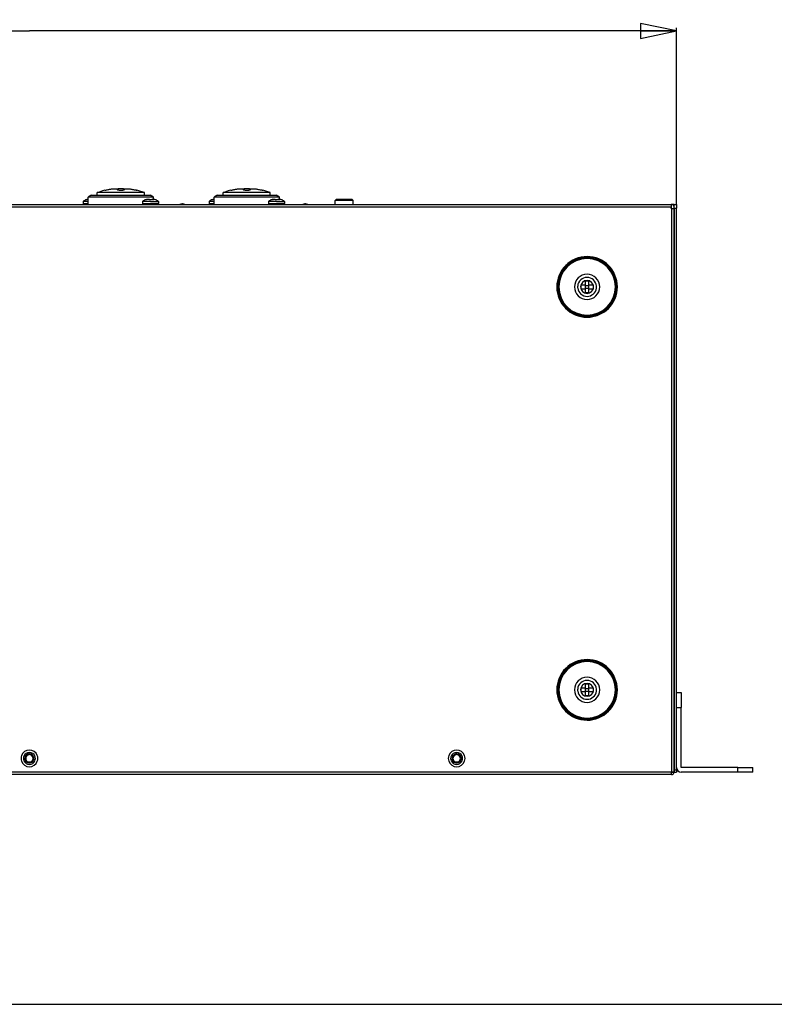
# Model space of a CAD drawing. Header units: millimetres. Extents: x 0 to 1524, y 0 to 1016.
# Tile 108 of 256: x 757 to 1009, y 0 to 328. Entities that reach past the tile are written whole.
import ezdxf

# ---------------------------------------------------------------- set-up
doc = ezdxf.new("R2010")
doc.units = ezdxf.units.MM
doc.header["$LTSCALE"] = 83.82
doc.layers.get('0').update_dxf_attribs({"linetype": 'CONTINUOUS'})
doc.layers.add('02___PRT_ALL_AXES', color=7, linetype='CONTINUOUS')
doc.layers.add('03___PRT_ALL_CURVES', color=7, linetype='CONTINUOUS')
doc.styles.get("Standard").update_dxf_attribs({"font": 'txt', "width": 0.8})
doc.dimstyles.new('DIMSTYLE_1', dxfattribs={"dimtxt": 15, "dimasz": 12, "dimexe": 0.18, "dimexo": 0.0625, "dimgap": 0.09, "dimtad": 1, "dimzin": 0, "dimdsep": 46, "dimtxsty": 'STANDARD', "dimblk": 'CLOSED', "dimblk1": 'CLOSED', "dimblk2": 'CLOSED', "dimcen": 0.09, "dimadec": 0, "dimazin": 0, "dimtp": 0.01, "dimtm": 0.01, "dimtfac": 1, "dimtofl": 0, "dimtmove": 0, "dimatfit": 3, "dimldrblk": 'CLOSED', "dimfxl": 1, "dimtolj": 1, "dimtzin": 0, "dimarcsym": 0})

# ---------------------------------------------------------------- blocks, each defined once
blk = doc.blocks.new('_CLOSED')
at = {"color": 0, "linetype": 'BYBLOCK'}
for p, q in [((0, 0), (-1, 0.208)), ((-1, 0.208), (-1, -0.208)), ((-1, -0.208), (0, 0)), ((-1, 0), (0, 0))]:
    blk.add_line(p, q, dxfattribs=at)
blk = doc.blocks.new('*D3')
at = {"color": 2, "linetype": 'CONTINUOUS'}
for p, q in [((544.59, 266.36), (544.59, 325.42)), ((976.19, 266.36), (976.19, 325.42)), ((544.59, 324.42), (760.39, 324.42)), ((976.19, 324.42), (760.39, 324.42))]:
    blk.add_line(p, q, dxfattribs=at)
at = {"color": 2, "linetype": 'CONTINUOUS', "xscale": 12, "yscale": 12, "zscale": 12, "rotation": 180}
blk.add_blockref('_CLOSED', (544.59, 324.42), dxfattribs=at)
at = {"color": 2, "linetype": 'CONTINUOUS', "xscale": 12, "yscale": 12, "zscale": 12}
blk.add_blockref('_CLOSED', (976.19, 324.42), dxfattribs=at)

msp = doc.modelspace()

# ---------------------------------------------------------------- linework, layer by layer
at = {"color": 7, "linetype": 'CONTINUOUS'}
for p, q in [((781.144, 269.669), (781.144, 269.669)), ((783.044, 269.669), (783.044, 270.523)), ((789.644, 271.604), (789.644, 271.604)), ((789.965, 271.449), (789.965, 271.76)), ((791.824, 271.449), (791.824, 271.76)), ((792.144, 271.604), (792.144, 271.604)), ((798.744, 269.669), (798.744, 270.523)), ((800.644, 269.669), (800.644, 269.669)), ((801.794, 269.039), (800.644, 269.669)), ((823.144, 269.669), (823.144, 269.669)), ((825.044, 269.669), (825.044, 270.523)), ((831.644, 271.604), (831.644, 271.604)), ((831.965, 271.449), (831.965, 271.76)), ((833.824, 271.449), (833.824, 271.76)), ((834.144, 271.604), (834.144, 271.604)), ((840.744, 269.669), (840.744, 270.523)), ((842.644, 269.669), (842.644, 269.669)), ((843.794, 269.039), (842.644, 269.669)), ((546.394, 266.557), (974.394, 266.557)), ((546.394, 266.557), (974.394, 266.557)), ((779.444, 268.161), (779.444, 268.171)), ((779.547, 268.18), (779.518, 268.175)), ((779.628, 268.191), (779.592, 268.187)), ((779.706, 268.199), (779.667, 268.196)), ((779.788, 268.204), (779.742, 268.202)), ((779.89, 268.207), (779.816, 268.206)), ((779.994, 268.207), (779.89, 268.207)), ((779.994, 266.557), (779.994, 269.039)), ((779.994, 266.557), (779.994, 269.039)), ((779.994, 269.039), (779.994, 269.039)), ((799.244, 268.161), (799.244, 268.171)), ((799.347, 268.18), (799.318, 268.175)), ((799.428, 268.191), (799.392, 268.187)), ((799.506, 268.199), (799.467, 268.196)), ((799.588, 268.204), (799.542, 268.202)), ((799.69, 268.207), (799.616, 268.206)), ((800.394, 268.207), (799.69, 268.207)), ((800.394, 268.161), (800.394, 268.207)), ((801.194, 268.207), (801.194, 268.161)), ((801.194, 268.207), (801.899, 268.207)), ((801.794, 268.207), (801.794, 269.039)), ((801.794, 269.039), (801.794, 269.039)), ((802.001, 268.204), (801.972, 268.206)), ((802.082, 268.199), (802.047, 268.202)), ((802.161, 268.191), (802.122, 268.196)), ((802.242, 268.18), (802.196, 268.187)), ((802.344, 268.161), (802.271, 268.175)), ((802.344, 268.171), (802.344, 268.161)), ((811.394, 266.757), (811.294, 266.757)), ((811.494, 266.757), (811.394, 266.757)), ((821.444, 268.161), (821.444, 268.171)), ((821.547, 268.18), (821.518, 268.175)), ((821.628, 268.191), (821.592, 268.187)), ((821.706, 268.199), (821.667, 268.196)), ((821.788, 268.204), (821.742, 268.202)), ((821.89, 268.207), (821.816, 268.206)), ((821.994, 268.207), (821.89, 268.207)), ((821.994, 266.557), (821.994, 269.039)), ((821.994, 266.557), (821.994, 269.039)), ((821.994, 269.039), (821.994, 269.039)), ((841.244, 268.161), (841.244, 268.171)), ((841.347, 268.18), (841.318, 268.175)), ((841.428, 268.191), (841.392, 268.187)), ((841.506, 268.199), (841.467, 268.196)), ((841.588, 268.204), (841.542, 268.202)), ((841.69, 268.207), (841.616, 268.206)), ((842.394, 268.207), (841.69, 268.207)), ((842.394, 268.161), (842.394, 268.207)), ((843.194, 268.207), (843.194, 268.161)), ((843.194, 268.207), (843.899, 268.207)), ((843.794, 268.207), (843.794, 269.039)), ((843.794, 269.039), (843.794, 269.039)), ((844.001, 268.204), (843.972, 268.206)), ((844.082, 268.199), (844.047, 268.202)), ((844.161, 268.191), (844.122, 268.196)), ((844.242, 268.18), (844.196, 268.187)), ((844.344, 268.161), (844.271, 268.175)), ((844.344, 268.171), (844.344, 268.161)), ((852.394, 266.757), (852.294, 266.757)), ((852.494, 266.757), (852.394, 266.757)), ((862.694, 268.257), (862.394, 267.957)), ((862.694, 268.257), (862.394, 267.957)), ((862.394, 266.557), (862.394, 267.957)), ((862.394, 266.557), (862.394, 267.957)), ((863.294, 268.257), (862.694, 268.257)), ((867.494, 268.257), (863.294, 268.257)), ((868.094, 268.257), (867.494, 268.257)), ((868.094, 268.257), (868.394, 267.957)), ((868.094, 268.257), (868.394, 267.957)), ((868.394, 266.557), (868.394, 267.957)), ((868.394, 266.557), (868.394, 267.957)), ((974.594, 266.557), (974.394, 266.557)), ((974.394, 266.557), (974.394, 265.757)), ((975.394, 266.557), (974.594, 266.557)), ((975.394, 266.557), (976.194, 266.557)), ((975.394, 266.466), (975.394, 266.557)), ((975.394, 266.206), (975.394, 266.466)), ((975.394, 265.816), (975.394, 266.206)), ((976.194, 266.557), (976.194, 265.357)), ((546.394, 265.757), (974.394, 265.757)), ((974.594, 265.757), (974.394, 265.757)), ((974.394, 265.274), (974.394, 265.757)), ((974.594, 265.274), (974.394, 265.274)), ((974.594, 265.274), (974.594, 265.757)), ((974.594, 265.274), (975.394, 265.274)), ((974.594, 265.274), (974.594, 77.357)), ((975.394, 265.357), (975.394, 265.816)), ((975.394, 265.274), (975.394, 265.357)), ((975.394, 265.357), (976.194, 265.357)), ((975.394, 78.157), (975.394, 265.274)), ((975.394, 265.274), (975.394, 78.157)), ((975.394, 265.274), (975.394, 78.157)), ((976.194, 103.957), (976.194, 265.357)), ((945.794, 239.707), (944.394, 239.707)), ((944.394, 238.507), (944.394, 239.707)), ((945.794, 241.107), (945.794, 239.707)), ((945.794, 241.107), (946.994, 241.107)), ((945.794, 239.707), (945.894, 239.607)), ((945.894, 239.607), (946.894, 239.607)), ((945.894, 238.607), (945.894, 239.607)), ((946.994, 239.707), (946.894, 239.607)), ((946.894, 239.607), (946.894, 238.607)), ((946.994, 239.707), (946.994, 241.107)), ((948.394, 239.707), (946.994, 239.707)), ((948.394, 239.707), (948.394, 238.507)), ((944.394, 238.507), (945.794, 238.507)), ((945.794, 238.507), (945.894, 238.607)), ((945.794, 238.507), (945.794, 237.107)), ((946.994, 237.107), (945.794, 237.107)), ((946.894, 238.607), (945.894, 238.607)), ((946.994, 238.507), (946.894, 238.607)), ((946.994, 237.107), (946.994, 238.507)), ((946.994, 238.507), (948.394, 238.507)), ((945.794, 105.407), (944.394, 105.407)), ((944.394, 104.207), (944.394, 105.407)), ((945.794, 106.807), (945.794, 105.407)), ((945.794, 106.807), (946.994, 106.807)), ((945.794, 105.407), (945.894, 105.307)), ((945.894, 105.307), (946.894, 105.307)), ((945.894, 104.307), (945.894, 105.307)), ((946.994, 105.407), (946.894, 105.307)), ((946.894, 105.307), (946.894, 104.307)), ((946.994, 105.407), (946.994, 106.807)), ((948.394, 105.407), (946.994, 105.407)), ((948.394, 105.407), (948.394, 104.207)), ((944.394, 104.207), (945.794, 104.207)), ((945.794, 104.207), (945.894, 104.307)), ((945.794, 104.207), (945.794, 102.807)), ((946.994, 102.807), (945.794, 102.807)), ((946.894, 104.307), (945.894, 104.307)), ((946.994, 104.207), (946.894, 104.307)), ((946.994, 102.807), (946.994, 104.207)), ((946.994, 104.207), (948.394, 104.207)), ((976.194, 103.957), (977.794, 103.957)), ((976.194, 103.957), (977.794, 103.957)), ((976.194, 101.643), (976.194, 103.957)), ((977.794, 103.957), (977.794, 98.957)), ((976.194, 98.957), (976.194, 101.643)), ((976.194, 78.957), (976.194, 98.957)), ((976.194, 98.957), (977.794, 98.957)), ((977.794, 78.957), (977.794, 98.957)), ((976.194, 78.157), (976.194, 78.957)), ((996.694, 78.957), (977.794, 78.957)), ((996.694, 78.957), (1001.694, 78.957)), ((996.694, 77.357), (996.694, 78.957)), ((1001.694, 77.357), (1001.694, 78.957)), ((974.394, 77.357), (546.394, 77.357)), ((966.394, 76.557), (554.394, 76.557)), ((966.394, 76.557), (554.394, 76.557)), ((968.194, 76.557), (966.394, 76.557)), ((968.194, 76.557), (966.394, 76.557)), ((974.394, 76.557), (968.194, 76.557)), ((974.394, 76.557), (968.194, 76.557)), ((974.394, 77.357), (974.394, 76.957)), ((974.594, 77.357), (974.394, 77.357)), ((974.394, 76.957), (974.394, 76.557)), ((974.594, 76.557), (974.394, 76.557)), ((975.394, 77.357), (974.594, 77.357)), ((975.386, 77.246), (974.594, 77.301)), ((975.394, 77.757), (975.394, 78.157)), ((975.394, 78.157), (976.194, 78.157)), ((975.394, 78.157), (975.394, 77.357)), ((975.394, 78.157), (975.394, 77.357)), ((975.394, 77.464), (975.394, 77.757)), ((975.394, 77.357), (975.394, 77.464)), ((975.394, 77.357), (976.194, 77.357)), ((976.194, 78.157), (976.194, 77.357)), ((996.694, 77.357), (977.794, 77.357)), ((1001.694, 77.357), (996.694, 77.357)), ((0, 0), (1524, 0))]:
    msp.add_line(p, q, dxfattribs=at)
at = {"color": 4, "linetype": 'CONTINUOUS'}
for p, q in [((761.918, 80.707), (758.871, 80.707)), ((904.418, 80.707), (901.371, 80.707))]:
    msp.add_line(p, q, dxfattribs=at)
at = {"color": 7, "linetype": 'CONTINUOUS'}
for points in [[(781.144, 269.669), (780.858, 269.521), (779.994, 269.039)], [(781.144, 269.669), (781.266, 269.669), (781.626, 269.669), (782.214, 269.669), (783.014, 269.669), (784.005, 269.669), (785.165, 269.669), (786.466, 269.669), (787.877, 269.669), (789.365, 269.669), (790.894, 269.669)], [(785.594, 271.344), (784.726, 271.103), (783.612, 270.736), (783.044, 270.523)], [(790.894, 270.523), (790.054, 270.523), (789.199, 270.523), (788.322, 270.523), (787.42, 270.523), (786.495, 270.523), (785.584, 270.523), (784.744, 270.523), (784.031, 270.523), (783.491, 270.523), (783.156, 270.523), (783.044, 270.523)], [(785.594, 271.344), (785.632, 271.351), (785.667, 271.358)], [(785.667, 271.358), (785.733, 271.37), (785.896, 271.402), (786.114, 271.444), (786.36, 271.492), (786.613, 271.54), (786.863, 271.589), (787.108, 271.636), (787.345, 271.681), (787.568, 271.724), (787.758, 271.76)], [(787.758, 271.76), (787.959, 271.76), (788.231, 271.76), (788.553, 271.76), (788.903, 271.76), (789.265, 271.76), (789.622, 271.76), (789.965, 271.76)], [(789.965, 271.76), (789.79, 271.713), (789.681, 271.66), (789.644, 271.604)], [(789.644, 271.604), (789.677, 271.551), (789.77, 271.502), (789.918, 271.457), (790.113, 271.42), (790.346, 271.393), (790.612, 271.375), (790.894, 271.369)], [(790.894, 271.76), (790.292, 271.76), (789.965, 271.76)], [(791.824, 271.76), (791.497, 271.76), (790.894, 271.76)], [(790.894, 271.369), (791.216, 271.377), (791.529, 271.401), (791.785, 271.439), (791.983, 271.489), (792.102, 271.544), (792.144, 271.604)], [(798.744, 270.523), (798.651, 270.523), (798.377, 270.523), (797.938, 270.523), (797.357, 270.523), (796.659, 270.523), (795.877, 270.523), (795.042, 270.523), (794.19, 270.523), (793.34, 270.523), (792.502, 270.523), (791.684, 270.523), (790.894, 270.523)], [(790.894, 269.669), (792.413, 269.669), (793.897, 269.669), (795.308, 269.669), (796.612, 269.669), (797.777, 269.669), (798.774, 269.669), (799.576, 269.669), (800.164, 269.669), (800.524, 269.669), (800.644, 269.669)], [(791.824, 271.76), (792.167, 271.76), (792.524, 271.76), (792.885, 271.76), (793.236, 271.76), (793.558, 271.76), (793.83, 271.76), (794.031, 271.76)], [(792.144, 271.604), (792.108, 271.66), (791.998, 271.714), (791.824, 271.76)], [(794.031, 271.76), (794.255, 271.717), (794.515, 271.667), (794.79, 271.615), (795.061, 271.563), (795.344, 271.508), (795.625, 271.454), (795.855, 271.409), (795.972, 271.387)], [(795.972, 271.387), (796.038, 271.374), (796.137, 271.355)], [(796.137, 271.355), (796.154, 271.351), (796.194, 271.344)], [(798.744, 270.523), (797.579, 270.941), (796.194, 271.344)], [(823.144, 269.669), (822.858, 269.521), (821.994, 269.039)], [(823.144, 269.669), (823.266, 269.669), (823.626, 269.669), (824.214, 269.669), (825.014, 269.669), (826.005, 269.669), (827.165, 269.669), (828.466, 269.669), (829.877, 269.669), (831.365, 269.669), (832.894, 269.669)], [(827.594, 271.344), (826.726, 271.103), (825.612, 270.736), (825.044, 270.523)], [(832.894, 270.523), (832.054, 270.523), (831.199, 270.523), (830.322, 270.523), (829.42, 270.523), (828.495, 270.523), (827.584, 270.523), (826.744, 270.523), (826.031, 270.523), (825.491, 270.523), (825.156, 270.523), (825.044, 270.523)], [(827.594, 271.344), (827.632, 271.351), (827.667, 271.358)], [(827.667, 271.358), (827.733, 271.37), (827.896, 271.402), (828.114, 271.444), (828.36, 271.492), (828.613, 271.54), (828.863, 271.589), (829.108, 271.636), (829.345, 271.681), (829.568, 271.724), (829.758, 271.76)], [(829.758, 271.76), (829.959, 271.76), (830.231, 271.76), (830.553, 271.76), (830.903, 271.76), (831.265, 271.76), (831.622, 271.76), (831.965, 271.76)], [(831.965, 271.76), (831.79, 271.713), (831.681, 271.66), (831.644, 271.604)], [(831.644, 271.604), (831.677, 271.551), (831.77, 271.502), (831.918, 271.457), (832.113, 271.42), (832.346, 271.393), (832.612, 271.375), (832.894, 271.369)], [(832.894, 271.76), (832.292, 271.76), (831.965, 271.76)], [(833.824, 271.76), (833.497, 271.76), (832.894, 271.76)], [(832.894, 271.369), (833.216, 271.377), (833.529, 271.401), (833.785, 271.439), (833.983, 271.489), (834.102, 271.544), (834.144, 271.604)], [(840.744, 270.523), (840.651, 270.523), (840.377, 270.523), (839.938, 270.523), (839.357, 270.523), (838.659, 270.523), (837.877, 270.523), (837.042, 270.523), (836.19, 270.523), (835.34, 270.523), (834.502, 270.523), (833.684, 270.523), (832.894, 270.523)], [(832.894, 269.669), (834.413, 269.669), (835.897, 269.669), (837.308, 269.669), (838.612, 269.669), (839.777, 269.669), (840.774, 269.669), (841.576, 269.669), (842.164, 269.669), (842.524, 269.669), (842.644, 269.669)], [(833.824, 271.76), (834.167, 271.76), (834.524, 271.76), (834.885, 271.76), (835.236, 271.76), (835.558, 271.76), (835.83, 271.76), (836.031, 271.76)], [(834.144, 271.604), (834.108, 271.66), (833.998, 271.714), (833.824, 271.76)], [(836.031, 271.76), (836.255, 271.717), (836.515, 271.667), (836.79, 271.615), (837.061, 271.563), (837.344, 271.508), (837.625, 271.454), (837.855, 271.409), (837.972, 271.387)], [(837.972, 271.387), (838.038, 271.374), (838.137, 271.355)], [(838.137, 271.355), (838.154, 271.351), (838.194, 271.344)], [(840.744, 270.523), (839.579, 270.941), (838.194, 271.344)], [(778.344, 266.857), (778.356, 266.857), (778.39, 266.857), (778.445, 266.857), (778.517, 266.857), (778.605, 266.857), (778.71, 266.857), (778.832, 266.857), (778.969, 266.857), (779.121, 266.857), (779.286, 266.857), (779.464, 266.857), (779.653, 266.857), (779.851, 266.857), (779.994, 266.857)], [(779.518, 268.175), (779.518, 268.175), (779.444, 268.161)], [(779.592, 268.187), (779.592, 268.187), (779.547, 268.18)], [(779.667, 268.196), (779.667, 268.196), (779.628, 268.191)], [(779.742, 268.202), (779.742, 268.202), (779.706, 268.199)], [(779.816, 268.206), (779.816, 268.206), (779.788, 268.204)], [(779.816, 268.206), (779.816, 268.206), (779.89, 268.207)], [(790.894, 269.039), (790.429, 269.039), (790.009, 269.039), (789.593, 269.039), (789.178, 269.039), (788.757, 269.039), (788.312, 269.039), (787.836, 269.039), (787.316, 269.039), (786.749, 269.039), (786.135, 269.039), (785.476, 269.039), (784.776, 269.039), (784.045, 269.039), (783.287, 269.039), (782.516, 269.039), (781.756, 269.039), (781.059, 269.039), (780.494, 269.039), (780.124, 269.039), (779.994, 269.039)], [(801.794, 269.039), (801.664, 269.039), (801.294, 269.039), (800.729, 269.039), (800.032, 269.039), (799.272, 269.039), (798.5, 269.039), (797.743, 269.039), (797.011, 269.039), (796.312, 269.039), (795.653, 269.039), (795.039, 269.039), (794.472, 269.039), (793.952, 269.039), (793.476, 269.039), (793.031, 269.039), (792.61, 269.039), (792.195, 269.039), (791.779, 269.039), (791.36, 269.039), (790.894, 269.039)], [(798.144, 266.857), (798.156, 266.857), (798.19, 266.857), (798.245, 266.857), (798.317, 266.857), (798.405, 266.857), (798.51, 266.857), (798.632, 266.857), (798.769, 266.857), (798.921, 266.857), (799.086, 266.857), (799.264, 266.857), (799.453, 266.857), (799.651, 266.857), (799.857, 266.857), (800.072, 266.857), (800.299, 266.857), (800.539, 266.857), (800.794, 266.857)], [(799.318, 268.175), (799.318, 268.175), (799.244, 268.161)], [(799.392, 268.187), (799.392, 268.187), (799.347, 268.18)], [(799.467, 268.196), (799.467, 268.196), (799.428, 268.191)], [(799.542, 268.202), (799.542, 268.202), (799.506, 268.199)], [(799.616, 268.206), (799.616, 268.206), (799.588, 268.204)], [(799.616, 268.206), (799.616, 268.206), (799.69, 268.207)], [(800.794, 268.171), (800.66, 268.17), (800.527, 268.167), (800.394, 268.161)], [(801.194, 268.161), (801.062, 268.167), (800.929, 268.17), (800.794, 268.171)], [(800.794, 266.857), (801.05, 266.857), (801.29, 266.857), (801.517, 266.857), (801.732, 266.857), (801.938, 266.857), (802.136, 266.857), (802.325, 266.857), (802.503, 266.857), (802.668, 266.857), (802.82, 266.857), (802.957, 266.857), (803.079, 266.857), (803.184, 266.857), (803.272, 266.857), (803.344, 266.857), (803.399, 266.857), (803.433, 266.857), (803.444, 266.857)], [(801.972, 268.206), (801.972, 268.206), (801.899, 268.207)], [(802.047, 268.202), (802.047, 268.202), (802.001, 268.204)], [(802.122, 268.196), (802.122, 268.196), (802.082, 268.199)], [(802.196, 268.187), (802.196, 268.187), (802.161, 268.191)], [(802.271, 268.175), (802.271, 268.175), (802.242, 268.18)], [(811.296, 266.757), (811.294, 266.757), (811.302, 266.757), (811.324, 266.757), (811.356, 266.757), (811.394, 266.757)], [(811.394, 266.757), (811.433, 266.757), (811.465, 266.757), (811.487, 266.757), (811.493, 266.757)], [(811.394, 266.557), (811.394, 266.644), (811.394, 266.729), (811.394, 266.757)], [(820.344, 266.857), (820.356, 266.857), (820.39, 266.857), (820.445, 266.857), (820.517, 266.857), (820.605, 266.857), (820.71, 266.857), (820.832, 266.857), (820.969, 266.857), (821.121, 266.857), (821.286, 266.857), (821.464, 266.857), (821.653, 266.857), (821.851, 266.857), (821.994, 266.857)], [(821.518, 268.175), (821.518, 268.175), (821.444, 268.161)], [(821.592, 268.187), (821.592, 268.187), (821.547, 268.18)], [(821.667, 268.196), (821.667, 268.196), (821.628, 268.191)], [(821.742, 268.202), (821.742, 268.202), (821.706, 268.199)], [(821.816, 268.206), (821.816, 268.206), (821.788, 268.204)], [(821.816, 268.206), (821.816, 268.206), (821.89, 268.207)], [(832.894, 269.039), (832.429, 269.039), (832.009, 269.039), (831.593, 269.039), (831.178, 269.039), (830.757, 269.039), (830.312, 269.039), (829.836, 269.039), (829.316, 269.039), (828.749, 269.039), (828.135, 269.039), (827.476, 269.039), (826.776, 269.039), (826.045, 269.039), (825.287, 269.039), (824.516, 269.039), (823.756, 269.039), (823.059, 269.039), (822.494, 269.039), (822.124, 269.039), (821.994, 269.039)], [(843.794, 269.039), (843.664, 269.039), (843.294, 269.039), (842.729, 269.039), (842.032, 269.039), (841.272, 269.039), (840.5, 269.039), (839.743, 269.039), (839.011, 269.039), (838.312, 269.039), (837.653, 269.039), (837.039, 269.039), (836.472, 269.039), (835.952, 269.039), (835.476, 269.039), (835.031, 269.039), (834.61, 269.039), (834.195, 269.039), (833.779, 269.039), (833.36, 269.039), (832.894, 269.039)], [(840.144, 266.857), (840.156, 266.857), (840.19, 266.857), (840.245, 266.857), (840.317, 266.857), (840.405, 266.857), (840.51, 266.857), (840.632, 266.857), (840.769, 266.857), (840.921, 266.857), (841.086, 266.857), (841.264, 266.857), (841.453, 266.857), (841.651, 266.857), (841.857, 266.857), (842.072, 266.857), (842.299, 266.857), (842.539, 266.857), (842.794, 266.857)], [(841.318, 268.175), (841.318, 268.175), (841.244, 268.161)], [(841.392, 268.187), (841.392, 268.187), (841.347, 268.18)], [(841.467, 268.196), (841.467, 268.196), (841.428, 268.191)], [(841.542, 268.202), (841.542, 268.202), (841.506, 268.199)], [(841.616, 268.206), (841.616, 268.206), (841.588, 268.204)], [(841.616, 268.206), (841.616, 268.206), (841.69, 268.207)], [(842.794, 268.171), (842.66, 268.17), (842.527, 268.167), (842.394, 268.161)], [(843.194, 268.161), (843.062, 268.167), (842.929, 268.17), (842.794, 268.171)], [(842.794, 266.857), (843.05, 266.857), (843.29, 266.857), (843.517, 266.857), (843.732, 266.857), (843.938, 266.857), (844.136, 266.857), (844.325, 266.857), (844.503, 266.857), (844.668, 266.857), (844.82, 266.857), (844.957, 266.857), (845.079, 266.857), (845.184, 266.857), (845.272, 266.857), (845.344, 266.857), (845.399, 266.857), (845.433, 266.857), (845.444, 266.857)], [(843.972, 268.206), (843.972, 268.206), (843.899, 268.207)], [(844.047, 268.202), (844.047, 268.202), (844.001, 268.204)], [(844.122, 268.196), (844.122, 268.196), (844.082, 268.199)], [(844.196, 268.187), (844.196, 268.187), (844.161, 268.191)], [(844.271, 268.175), (844.271, 268.175), (844.242, 268.18)], [(852.296, 266.757), (852.294, 266.757), (852.302, 266.757), (852.324, 266.757), (852.356, 266.757), (852.394, 266.757)], [(852.394, 266.757), (852.433, 266.757), (852.465, 266.757), (852.487, 266.757), (852.493, 266.757)], [(852.394, 266.557), (852.394, 266.644), (852.394, 266.729), (852.394, 266.757)], [(868.394, 267.957), (868.343, 267.957), (868.192, 267.957), (867.945, 267.957), (867.611, 267.957), (867.202, 267.957), (866.732, 267.957), (866.215, 267.957), (865.671, 267.957), (865.118, 267.957), (864.573, 267.957), (864.057, 267.957), (863.586, 267.957), (863.177, 267.957), (862.844, 267.957), (862.597, 267.957), (862.445, 267.957), (862.394, 267.957)]]:
    msp.add_lwpolyline(points, dxfattribs=at)
for centre, radius, start, end in [((778.644, 266.857), 0.3, 180, 270), ((798.444, 266.857), 0.3, 180, 270), ((803.144, 266.857), 0.3, 270, 360), ((811.294, 265.357), 1.4, 90.00036, 120.62453), ((811.494, 265.357), 1.4, 59.37547, 89.99964), ((820.644, 266.857), 0.3, 180, 270), ((840.444, 266.857), 0.3, 180, 270), ((845.144, 266.857), 0.3, 270, 360), ((852.294, 265.357), 1.4, 90, 120.62454), ((852.494, 265.357), 1.4, 59.37546, 90), ((974.594, 265.757), 0.8, 60, 90), ((974.594, 265.757), 0.8, 0, 60), ((946.394, 239.107), 9.7, 90, 270), ((946.394, 239.107), 9.425, 90, 270), ((946.394, 239.107), 9.7, 270, 90), ((946.394, 239.107), 9.425, 270, 90), ((946.394, 239.107), 4.2, 0, 180), ((946.394, 239.107), 3.15, 5.04137, 174.95557), ((946.394, 239.107), 3.15, 5.04144, 174.95552), ((946.394, 239.107), 2.15, 0, 180), ((946.394, 239.107), 4.2, 180, 360), ((946.394, 239.107), 3.15, 174.95552, 180), ((946.394, 239.107), 3.15, 180, 187.44738), ((946.394, 239.107), 3.15, 187.41689, 352.58533), ((946.394, 239.107), 3.15, 187.44738, 352.5546), ((946.394, 239.107), 2.15, 180, 360), ((946.394, 239.107), 3.15, 352.58533, 360), ((946.394, 239.107), 3.15, 352.5546, 360), ((946.394, 239.107), 3.15, 0, 5.04137), ((946.394, 239.107), 3.15, 0, 5.04144), ((946.394, 104.807), 9.7, 90, 270), ((946.394, 104.807), 9.425, 90, 270), ((946.394, 104.807), 9.7, 270, 90), ((946.394, 104.807), 9.425, 270, 90), ((946.394, 104.807), 4.2, 0, 180), ((946.394, 104.807), 3.15, 174.95552, 180), ((946.394, 104.807), 3.15, 5.04137, 174.95557), ((946.394, 104.807), 3.15, 5.04144, 174.95552), ((946.394, 104.807), 2.15, 0, 180), ((946.394, 104.807), 3.15, 0, 5.04137), ((946.394, 104.807), 3.15, 0, 5.04144), ((946.394, 104.807), 4.2, 180, 360), ((946.394, 104.807), 3.15, 180, 187.44738), ((946.394, 104.807), 3.15, 187.44738, 352.5546), ((946.394, 104.807), 2.15, 180, 360), ((946.394, 104.807), 3.15, 352.58533, 360), ((946.394, 104.807), 3.15, 352.5546, 360), ((760.394, 81.957), 2.8, 160.0039, 180), ((760.394, 81.957), 2.8, 20.13164, 160.0039), ((760.394, 81.957), 2, 157.50745, 180), ((760.394, 81.957), 2, 22.49262, 157.50745), ((760.394, 81.957), 1.5, 136.40671, 180), ((760.394, 81.957), 1.25, 115.24619, 180), ((760.394, 81.957), 1.5, 41.94219, 136.40671), ((760.394, 81.957), 1.25, 62.88956, 115.24619), ((760.394, 81.957), 1.25, 0, 62.88956), ((760.394, 81.957), 1.5, 0, 41.94219), ((760.394, 81.957), 2, 0, 22.49262), ((760.394, 81.957), 2.8, 0, 20.13164), ((902.894, 81.957), 2.8, 160.0039, 180), ((902.894, 81.957), 2.8, 20.13164, 160.0039), ((902.894, 81.957), 2, 157.50745, 180), ((902.894, 81.957), 2, 22.49262, 157.50745), ((902.894, 81.957), 1.5, 136.40671, 180), ((902.894, 81.957), 1.25, 115.24619, 180), ((902.894, 81.957), 1.5, 41.94219, 136.40671), ((902.894, 81.957), 1.25, 62.88956, 115.24619), ((902.894, 81.957), 1.25, 0, 62.88956), ((902.894, 81.957), 1.5, 0, 41.94219), ((902.894, 81.957), 2, 0, 22.49262), ((902.894, 81.957), 2.8, 0, 20.13164), ((760.394, 81.957), 2.8, 180, 200.13164), ((760.394, 81.957), 2.8, 200.13164, 340.0039), ((760.394, 81.957), 2, 180, 202.49262), ((760.394, 81.957), 2, 202.49262, 337.50745), ((760.394, 81.957), 1.5, 180, 221.94219), ((760.394, 81.957), 1.25, 180, 242.88956), ((760.394, 81.957), 1.5, 221.94219, 316.40671), ((760.394, 81.957), 1.25, 242.88956, 295.24619), ((760.394, 81.957), 1.25, 295.24619, 360), ((760.394, 81.957), 1.5, 316.40671, 360), ((760.394, 81.957), 2, 337.50745, 360), ((760.394, 81.957), 2.8, 340.0039, 360), ((902.894, 81.957), 2.8, 180, 200.13164), ((902.894, 81.957), 2.8, 200.13164, 340.0039), ((902.894, 81.957), 2, 180, 202.49262), ((902.894, 81.957), 2, 202.49262, 337.50745), ((902.894, 81.957), 1.5, 180, 221.94219), ((902.894, 81.957), 1.25, 180, 242.88956), ((902.894, 81.957), 1.5, 221.94219, 316.40671), ((902.894, 81.957), 1.25, 242.88956, 295.24619), ((902.894, 81.957), 1.25, 295.24619, 360), ((902.894, 81.957), 1.5, 316.40671, 360), ((902.894, 81.957), 2, 337.50745, 360), ((902.894, 81.957), 2.8, 340.0039, 360), ((977.794, 78.957), 1.6, 180, 270), ((974.594, 77.357), 0.8, 270, 338.0925), ((974.594, 77.357), 0.8, 338.0925, 352.00147), ((974.594, 77.357), 0.8, 352.00496, 360)]:
    msp.add_arc(centre, radius, start, end, dxfattribs=at)
at = {"layer": '02___PRT_ALL_AXES', "color": 7, "linetype": 'CONTINUOUS'}
for p, q in [((778.344, 267.557), (778.344, 266.857)), ((798.144, 267.557), (798.144, 266.857)), ((803.444, 267.557), (803.444, 266.857)), ((820.344, 267.557), (820.344, 266.857)), ((840.144, 267.557), (840.144, 266.857)), ((845.444, 267.557), (845.444, 266.857))]:
    msp.add_line(p, q, dxfattribs=at)
for points in [[(779.994, 267.557), (779.791, 267.557), (779.437, 267.557), (779.121, 267.557), (778.85, 267.557), (778.633, 267.557), (778.474, 267.557), (778.377, 267.557), (778.344, 267.557)], [(779.994, 268.207), (779.943, 268.207), (779.89, 268.207)], [(800.794, 267.557), (800.38, 267.557), (799.975, 267.557), (799.591, 267.557), (799.237, 267.557), (798.921, 267.557), (798.65, 267.557), (798.433, 267.557), (798.274, 267.557), (798.177, 267.557), (798.144, 267.557)], [(800.394, 268.207), (800.37, 268.207), (800.176, 268.207), (800.003, 268.207), (799.857, 268.207), (799.743, 268.207), (799.69, 268.207)], [(800.794, 267.557), (801.209, 267.557), (801.613, 267.557), (801.997, 267.557), (802.352, 267.557), (802.668, 267.557), (802.938, 267.557), (803.156, 267.557), (803.315, 267.557), (803.412, 267.557), (803.444, 267.557)], [(801.899, 268.207), (801.846, 268.207), (801.732, 268.207), (801.586, 268.207), (801.413, 268.207), (801.219, 268.207), (801.194, 268.207)], [(821.994, 267.557), (821.791, 267.557), (821.437, 267.557), (821.121, 267.557), (820.85, 267.557), (820.633, 267.557), (820.474, 267.557), (820.377, 267.557), (820.344, 267.557)], [(821.994, 268.207), (821.943, 268.207), (821.89, 268.207)], [(842.794, 267.557), (842.38, 267.557), (841.975, 267.557), (841.591, 267.557), (841.237, 267.557), (840.921, 267.557), (840.65, 267.557), (840.433, 267.557), (840.274, 267.557), (840.177, 267.557), (840.144, 267.557)], [(842.394, 268.207), (842.37, 268.207), (842.176, 268.207), (842.003, 268.207), (841.857, 268.207), (841.743, 268.207), (841.69, 268.207)], [(842.794, 267.557), (843.209, 267.557), (843.613, 267.557), (843.997, 267.557), (844.352, 267.557), (844.668, 267.557), (844.938, 267.557), (845.156, 267.557), (845.315, 267.557), (845.412, 267.557), (845.444, 267.557)], [(843.899, 268.207), (843.846, 268.207), (843.732, 268.207), (843.586, 268.207), (843.413, 268.207), (843.219, 268.207), (843.194, 268.207)]]:
    msp.add_lwpolyline(points, dxfattribs=at)
for centre, radius, start, end in [((779.82, 266.207), 2, 100.9022, 137.54585), ((779.82, 266.207), 2, 100.82547, 100.9022), ((799.62, 266.207), 2, 100.9022, 137.54585), ((799.62, 266.207), 2, 100.82547, 100.9022), ((801.969, 266.207), 2, 79.0978, 79.17453), ((801.969, 266.207), 2, 42.45415, 79.0978), ((821.82, 266.207), 2, 100.9022, 137.54585), ((821.82, 266.207), 2, 100.82547, 100.9022), ((841.62, 266.207), 2, 100.9022, 137.54585), ((841.62, 266.207), 2, 100.82547, 100.9022), ((843.969, 266.207), 2, 79.0978, 79.17453), ((843.969, 266.207), 2, 42.45415, 79.0978), ((946.394, 239.107), 10.1, 89.92658, 180), ((946.394, 239.107), 10, 90, 180), ((946.394, 239.107), 10, 0, 90), ((946.394, 239.107), 10.1, 0, 89.92658), ((946.394, 239.107), 10.1, 180, 269.92658), ((946.394, 239.107), 10, 180, 270), ((946.394, 239.107), 10.1, 269.92658, 360), ((946.394, 239.107), 10, 270, 360), ((946.394, 104.807), 10.1, 89.92658, 180), ((946.394, 104.807), 10.1, 0, 89.92658), ((946.394, 104.807), 10, 90, 180), ((946.394, 104.807), 10, 0, 90), ((946.394, 104.807), 10.1, 180, 269.92658), ((946.394, 104.807), 10, 180, 270), ((946.394, 104.807), 10.1, 269.92658, 360), ((946.394, 104.807), 10, 270, 360)]:
    msp.add_arc(centre, radius, start, end, dxfattribs=at)
at = {"layer": '03___PRT_ALL_CURVES', "color": 4, "linetype": 'CONTINUOUS'}
for centre, start, end in [((946.394, 239.107), 134.92215, 164.93374), ((946.394, 239.107), 119.90455, 134.92215), ((946.394, 239.107), 104.93374, 119.90455), ((946.394, 239.107), 90, 104.93374), ((946.394, 239.107), 74.92215, 90), ((946.394, 239.107), 59.90455, 74.92215), ((946.394, 239.107), 44.93374, 59.90455), ((946.394, 239.107), 14.92215, 44.93374), ((946.394, 239.107), 174, 179.90455), ((946.394, 239.107), 164.93374, 174), ((946.394, 239.107), 6, 14.92215), ((946.394, 239.107), 0.09545, 6), ((946.394, 239.107), 179.90455, 186), ((946.394, 239.107), 186, 194.92215), ((946.394, 239.107), 194.92215, 224.93374), ((946.394, 239.107), 314.92215, 344.93374), ((946.394, 239.107), 344.93374, 354), ((946.394, 239.107), 354, 0.09545), ((946.394, 239.107), 224.93374, 239.90455), ((946.394, 239.107), 239.90455, 254.92215), ((946.394, 239.107), 284.93374, 299.90455), ((946.394, 239.107), 299.90455, 314.92215), ((946.394, 239.107), 254.92215, 270), ((946.394, 239.107), 270, 284.93374), ((946.394, 104.807), 134.92215, 164.93374), ((946.394, 104.807), 119.90455, 134.92215), ((946.394, 104.807), 104.93374, 119.90455), ((946.394, 104.807), 90, 104.93374), ((946.394, 104.807), 74.92215, 90), ((946.394, 104.807), 59.90455, 74.92215), ((946.394, 104.807), 44.93374, 59.90455), ((946.394, 104.807), 14.92215, 44.93374), ((946.394, 104.807), 174, 179.90455), ((946.394, 104.807), 164.93374, 174), ((946.394, 104.807), 6, 14.92215), ((946.394, 104.807), 0.09545, 6), ((946.394, 104.807), 179.90455, 186), ((946.394, 104.807), 186, 194.92215), ((946.394, 104.807), 194.92215, 224.93374), ((946.394, 104.807), 314.92215, 344.93374), ((946.394, 104.807), 344.93374, 354), ((946.394, 104.807), 354, 0.09545), ((946.394, 104.807), 224.93374, 239.90455), ((946.394, 104.807), 239.90455, 254.92215), ((946.394, 104.807), 284.93374, 299.90455), ((946.394, 104.807), 299.90455, 314.92215), ((946.394, 104.807), 254.92215, 270), ((946.394, 104.807), 270, 284.93374)]:
    msp.add_arc(centre, 10, start, end, dxfattribs=at)

# ---------------------------------------------------------------- dimensions: what is measured, and where the dimension line sits
at = {"color": 2, "linetype": 'CONTINUOUS'}
dim = msp.add_linear_dim(base=(976.194, 324.42), p1=(544.594, 266.357), p2=(976.194, 266.357), dimstyle='DIMSTYLE_1', dxfattribs=at)
dim.commit()
dim.dimension.update_dxf_attribs({"geometry": '*D3', "text_midpoint": (724.394, 328.17), "dimtype": 160})

doc.saveas('drawing.dxf')
